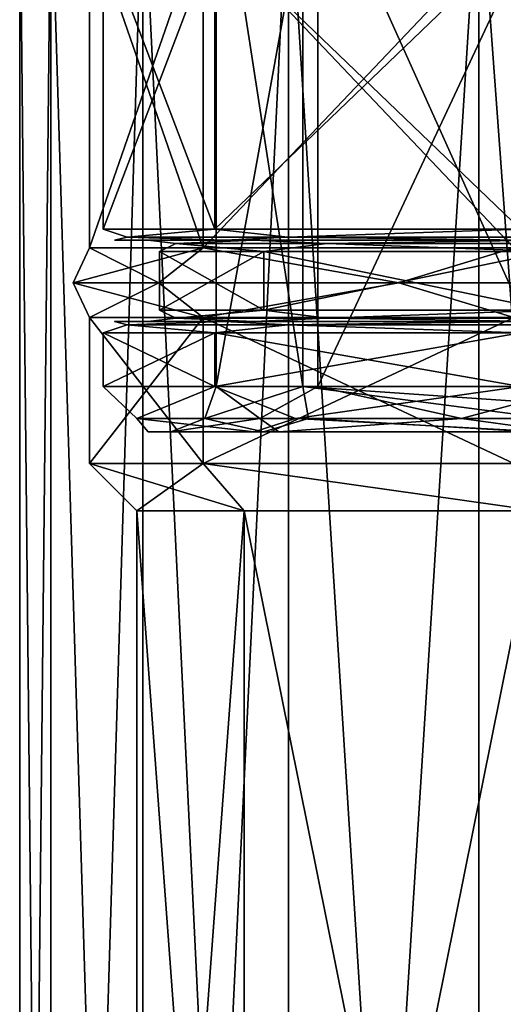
# Model space of a CAD drawing. Header units: millimetres. Extents: x -175 to 175, y 0 to 204.
# Tile 7 of 138: x -170 to -160, y 47 to 69. Entities that reach past the tile are written whole.
import ezdxf

# ---------------------------------------------------------------- set-up
doc = ezdxf.new("R2010")
doc.units = ezdxf.units.MM
doc.header["$LTSCALE"] = 65.185185
for name, color, linetype in [('1226', 7, 'CONTINUOUS'), ('1227', 7, 'CONTINUOUS'), ('1235', 7, 'CONTINUOUS'), ('1236', 7, 'CONTINUOUS'), ('1298', 7, 'CONTINUOUS'), ('1299', 7, 'CONTINUOUS'), ('1300', 7, 'CONTINUOUS'), ('1301', 7, 'CONTINUOUS'), ('1304', 7, 'CONTINUOUS'), ('1305', 7, 'CONTINUOUS'), ('1306', 7, 'CONTINUOUS'), ('1307', 7, 'CONTINUOUS'), ('1314', 7, 'CONTINUOUS'), ('1318', 7, 'CONTINUOUS'), ('1339', 7, 'CONTINUOUS'), ('1340', 7, 'CONTINUOUS'), ('1341', 7, 'CONTINUOUS'), ('1344', 7, 'CONTINUOUS'), ('1347', 7, 'CONTINUOUS'), ('1349', 7, 'CONTINUOUS'), ('1351', 7, 'CONTINUOUS'), ('1353', 7, 'CONTINUOUS'), ('1363', 7, 'CONTINUOUS'), ('1384', 7, 'CONTINUOUS'), ('1403', 7, 'CONTINUOUS')]:
    doc.layers.add(name, color=color, linetype=linetype)

msp = doc.modelspace()

# ---------------------------------------------------------------- linework, layer by layer
at = {"layer": '1226', "color": 7, "linetype": 'CONTINUOUS', "true_color": 0xe0f2ff}
for points in [[(-167.75, 26), (-165.372, 26, -8.875), (-167.75, 58.25), (-167.75, 26)], [(-167.75, 58.25), (-165.372, 26, -8.875), (-165.372, 58.25, -8.875), (-167.75, 58.25)], [(-165.372, 26, -8.875), (-158.875, 26, -15.372), (-165.372, 58.25, -8.875), (-165.372, 26, -8.875)], [(-165.372, 58.25, -8.875), (-158.875, 26, -15.372), (-158.875, 58.25, -15.372), (-165.372, 58.25, -8.875)]]:
    msp.add_3dface(points, dxfattribs=at)
at = {"layer": '1227', "color": 7, "linetype": 'CONTINUOUS', "true_color": 0xe0f2ff}
for points in [[(-170.35, 72.609), (-169.657, 72.609, -5.267), (-170.35, 5.8), (-170.35, 72.609)], [(-170.35, 5.8), (-169.657, 72.609, -5.267), (-169.657, 5.8, -5.267), (-170.35, 5.8)], [(-169.657, 72.609, -5.267), (-167.624, 72.609, -10.175), (-169.657, 5.8, -5.267), (-169.657, 72.609, -5.267)], [(-169.657, 5.8, -5.267), (-167.624, 72.609, -10.175), (-167.624, 5.8, -10.175), (-169.657, 5.8, -5.267)], [(-167.624, 72.609, -10.175), (-164.39, 72.609, -14.39), (-167.624, 5.8, -10.175), (-167.624, 72.609, -10.175)], [(-167.624, 5.8, -10.175), (-164.39, 72.609, -14.39), (-164.39, 5.8, -14.39), (-167.624, 5.8, -10.175)], [(-164.39, 72.609, -14.39), (-160.175, 72.609, -17.624), (-164.39, 5.8, -14.39), (-164.39, 72.609, -14.39)], [(-164.39, 5.8, -14.39), (-160.175, 72.609, -17.624), (-160.175, 5.8, -17.624), (-164.39, 5.8, -14.39)], [(-160.175, 72.609, -17.624), (-155.267, 72.609, -19.657), (-160.175, 5.8, -17.624), (-160.175, 72.609, -17.624)], [(-160.175, 5.8, -17.624), (-155.267, 72.609, -19.657), (-155.267, 5.8, -19.657), (-160.175, 5.8, -17.624)]]:
    msp.add_3dface(points, dxfattribs=at)
at = {"layer": '1235', "color": 7, "linetype": 'CONTINUOUS', "true_color": 0xe0f2ff}
for points in [[(-165.372, 26, 8.875), (-167.75, 26), (-165.372, 58.25, 8.875), (-165.372, 26, 8.875)], [(-167.75, 26), (-167.75, 58.25), (-165.372, 58.25, 8.875), (-167.75, 26)], [(-158.875, 26, 15.372), (-165.372, 26, 8.875), (-158.875, 58.25, 15.372), (-158.875, 26, 15.372)], [(-158.875, 58.25, 15.372), (-165.372, 26, 8.875), (-165.372, 58.25, 8.875), (-158.875, 58.25, 15.372)]]:
    msp.add_3dface(points, dxfattribs=at)
at = {"layer": '1236', "color": 7, "linetype": 'CONTINUOUS', "true_color": 0xe0f2ff}
for points in [[(-170.35, 72.609), (-170.35, 5.8), (-169.657, 5.8, 5.267), (-170.35, 72.609)], [(-170.35, 72.609), (-169.657, 5.8, 5.267), (-169.657, 72.609, 5.267), (-170.35, 72.609)], [(-169.657, 5.8, 5.267), (-167.624, 5.8, 10.175), (-169.657, 72.609, 5.267), (-169.657, 5.8, 5.267)], [(-169.657, 72.609, 5.267), (-167.624, 5.8, 10.175), (-167.624, 72.609, 10.175), (-169.657, 72.609, 5.267)], [(-167.624, 5.8, 10.175), (-164.39, 5.8, 14.39), (-167.624, 72.609, 10.175), (-167.624, 5.8, 10.175)], [(-167.624, 72.609, 10.175), (-164.39, 5.8, 14.39), (-164.39, 72.609, 14.39), (-167.624, 72.609, 10.175)], [(-164.39, 5.8, 14.39), (-160.175, 5.8, 17.624), (-164.39, 72.609, 14.39), (-164.39, 5.8, 14.39)], [(-164.39, 72.609, 14.39), (-160.175, 5.8, 17.624), (-160.175, 72.609, 17.624), (-164.39, 72.609, 14.39)], [(-160.175, 5.8, 17.624), (-155.267, 5.8, 19.657), (-160.175, 72.609, 17.624), (-160.175, 5.8, 17.624)], [(-160.175, 72.609, 17.624), (-155.267, 5.8, 19.657), (-155.267, 72.609, 19.657), (-160.175, 72.609, 17.624)]]:
    msp.add_3dface(points, dxfattribs=at)
at = {"layer": '1298', "color": 7, "linetype": 'CONTINUOUS', "true_color": 0xe0f2ff}
for points in [[(-167.75, 58.25), (-165.372, 58.25, -8.875), (-168.8, 59.3), (-167.75, 58.25)], [(-168.8, 59.3), (-165.372, 58.25, -8.875), (-166.281, 59.3, -9.4), (-168.8, 59.3)], [(-165.372, 58.25, -8.875), (-158.875, 58.25, -15.372), (-166.281, 59.3, -9.4), (-165.372, 58.25, -8.875)], [(-166.281, 59.3, -9.4), (-158.875, 58.25, -15.372), (-159.4, 59.3, -16.281), (-166.281, 59.3, -9.4)]]:
    msp.add_3dface(points, dxfattribs=at)
at = {"layer": '1299', "color": 7, "linetype": 'CONTINUOUS', "true_color": 0xe0f2ff}
for points in [[(-168.8, 59.3), (-166.281, 59.3, -9.4), (-168.8, 62.527), (-168.8, 59.3)], [(-168.8, 62.527), (-166.281, 59.3, -9.4), (-166.281, 62.527, -9.4), (-168.8, 62.527)], [(-166.281, 59.3, -9.4), (-159.4, 59.3, -16.281), (-166.281, 62.527, -9.4), (-166.281, 59.3, -9.4)], [(-166.281, 62.527, -9.4), (-159.4, 59.3, -16.281), (-159.4, 62.527, -16.281), (-166.281, 62.527, -9.4)]]:
    msp.add_3dface(points, dxfattribs=at)
at = {"layer": '1300', "color": 7, "linetype": 'CONTINUOUS', "true_color": 0xe0f2ff}
for points in [[(-169.165, 63.3), (-167.267, 63.3, -8.315), (-168.8, 64.073), (-169.165, 63.3)], [(-168.8, 64.073), (-167.267, 63.3, -8.315), (-166.281, 64.073, -9.4), (-168.8, 64.073)], [(-167.267, 63.3, -8.315), (-161.949, 63.3, -14.984), (-166.281, 64.073, -9.4), (-167.267, 63.3, -8.315)], [(-166.281, 64.073, -9.4), (-161.949, 63.3, -14.984), (-159.4, 64.073, -16.281), (-166.281, 64.073, -9.4)], [(-161.949, 63.3, -14.984), (-154.265, 63.3, -18.684), (-159.4, 64.073, -16.281), (-161.949, 63.3, -14.984)], [(-168.8, 62.527), (-166.281, 62.527, -9.4), (-169.165, 63.3), (-168.8, 62.527)], [(-169.165, 63.3), (-166.281, 62.527, -9.4), (-167.267, 63.3, -8.315), (-169.165, 63.3)], [(-167.267, 63.3, -8.315), (-166.281, 62.527, -9.4), (-161.949, 63.3, -14.984), (-167.267, 63.3, -8.315)], [(-166.281, 62.527, -9.4), (-159.4, 62.527, -16.281), (-161.949, 63.3, -14.984), (-166.281, 62.527, -9.4)], [(-161.949, 63.3, -14.984), (-159.4, 62.527, -16.281), (-154.265, 63.3, -18.684), (-161.949, 63.3, -14.984)]]:
    msp.add_3dface(points, dxfattribs=at)
at = {"layer": '1301', "color": 7, "linetype": 'CONTINUOUS', "true_color": 0xe0f2ff}
for points in [[(-168.8, 64.073), (-166.281, 64.073, -9.4), (-168.8, 71.327), (-168.8, 64.073)], [(-168.8, 71.327), (-166.281, 64.073, -9.4), (-166.281, 71.327, -9.4), (-168.8, 71.327)], [(-166.281, 64.073, -9.4), (-159.4, 64.073, -16.281), (-166.281, 71.327, -9.4), (-166.281, 64.073, -9.4)], [(-166.281, 71.327, -9.4), (-159.4, 64.073, -16.281), (-159.4, 71.327, -16.281), (-166.281, 71.327, -9.4)]]:
    msp.add_3dface(points, dxfattribs=at)
at = {"layer": '1304', "color": 7, "linetype": 'CONTINUOUS', "true_color": 0xe0f2ff}
for points in [[(-167.75, 58.25), (-168.8, 59.3), (-166.281, 59.3, 9.4), (-167.75, 58.25)], [(-165.372, 58.25, 8.875), (-167.75, 58.25), (-166.281, 59.3, 9.4), (-165.372, 58.25, 8.875)], [(-158.875, 58.25, 15.372), (-165.372, 58.25, 8.875), (-166.281, 59.3, 9.4), (-158.875, 58.25, 15.372)], [(-159.4, 59.3, 16.281), (-158.875, 58.25, 15.372), (-166.281, 59.3, 9.4), (-159.4, 59.3, 16.281)]]:
    msp.add_3dface(points, dxfattribs=at)
at = {"layer": '1305', "color": 7, "linetype": 'CONTINUOUS', "true_color": 0xe0f2ff}
for points in [[(-168.8, 59.3), (-168.8, 62.527), (-166.281, 62.527, 9.4), (-168.8, 59.3)], [(-166.281, 59.3, 9.4), (-168.8, 59.3), (-166.281, 62.527, 9.4), (-166.281, 59.3, 9.4)], [(-159.4, 59.3, 16.281), (-166.281, 59.3, 9.4), (-159.4, 62.527, 16.281), (-159.4, 59.3, 16.281)], [(-159.4, 62.527, 16.281), (-166.281, 59.3, 9.4), (-166.281, 62.527, 9.4), (-159.4, 62.527, 16.281)]]:
    msp.add_3dface(points, dxfattribs=at)
at = {"layer": '1306', "color": 7, "linetype": 'CONTINUOUS', "true_color": 0xe0f2ff}
for points in [[(-169.165, 63.3), (-168.8, 64.073), (-166.281, 64.073, 9.4), (-169.165, 63.3)], [(-167.267, 63.3, 8.315), (-169.165, 63.3), (-166.281, 64.073, 9.4), (-167.267, 63.3, 8.315)], [(-161.949, 63.3, 14.984), (-167.267, 63.3, 8.315), (-166.281, 64.073, 9.4), (-161.949, 63.3, 14.984)], [(-159.4, 64.073, 16.281), (-161.949, 63.3, 14.984), (-166.281, 64.073, 9.4), (-159.4, 64.073, 16.281)], [(-154.265, 63.3, 18.684), (-161.949, 63.3, 14.984), (-159.4, 64.073, 16.281), (-154.265, 63.3, 18.684)], [(-168.8, 62.527), (-169.165, 63.3), (-167.267, 63.3, 8.315), (-168.8, 62.527)], [(-166.281, 62.527, 9.4), (-168.8, 62.527), (-167.267, 63.3, 8.315), (-166.281, 62.527, 9.4)], [(-161.949, 63.3, 14.984), (-166.281, 62.527, 9.4), (-167.267, 63.3, 8.315), (-161.949, 63.3, 14.984)], [(-159.4, 62.527, 16.281), (-166.281, 62.527, 9.4), (-161.949, 63.3, 14.984), (-159.4, 62.527, 16.281)], [(-154.265, 63.3, 18.684), (-159.4, 62.527, 16.281), (-161.949, 63.3, 14.984), (-154.265, 63.3, 18.684)]]:
    msp.add_3dface(points, dxfattribs=at)
at = {"layer": '1307', "color": 7, "linetype": 'CONTINUOUS', "true_color": 0xe0f2ff}
for points in [[(-168.8, 64.073), (-168.8, 71.327), (-166.281, 71.327, 9.4), (-168.8, 64.073)], [(-166.281, 64.073, 9.4), (-168.8, 64.073), (-166.281, 71.327, 9.4), (-166.281, 64.073, 9.4)], [(-159.4, 64.073, 16.281), (-166.281, 64.073, 9.4), (-159.4, 71.327, 16.281), (-159.4, 64.073, 16.281)], [(-159.4, 71.327, 16.281), (-166.281, 64.073, 9.4), (-166.281, 71.327, 9.4), (-159.4, 71.327, 16.281)]]:
    msp.add_3dface(points, dxfattribs=at)
at = {"layer": '1314', "color": 7, "linetype": 'CONTINUOUS', "true_color": 0xe0f2ff}
for points in [[(-165.997, 61, 0.329), (-164.071, 61, -7.617), (-165.997, 73.44, 0.329), (-165.997, 61, 0.329)], [(-165.997, 73.44, 0.329), (-164.071, 61, -7.617), (-164.071, 73.44, -7.617), (-165.997, 73.44, 0.329)], [(-163.745, 61, 8.189), (-165.997, 61, 0.329), (-163.745, 73.44, 8.189), (-163.745, 61, 8.189)], [(-163.745, 73.44, 8.189), (-165.997, 61, 0.329), (-165.997, 73.44, 0.329), (-163.745, 73.44, 8.189)], [(-164.071, 61, -7.617), (-158.471, 61, -13.574), (-164.071, 73.44, -7.617), (-164.071, 61, -7.617)], [(-164.071, 73.44, -7.617), (-158.471, 61, -13.574), (-158.471, 73.44, -13.574), (-164.071, 73.44, -7.617)], [(-157.905, 61, 13.911), (-163.745, 61, 8.189), (-157.905, 73.44, 13.911), (-157.905, 61, 13.911)], [(-157.905, 73.44, 13.911), (-163.745, 61, 8.189), (-163.745, 73.44, 8.189), (-157.905, 73.44, 13.911)]]:
    msp.add_3dface(points, dxfattribs=at)
at = {"layer": '1318', "color": 7, "linetype": 'CONTINUOUS', "true_color": 0xe0f2ff}
for points in [[(-168.5, 61), (-166.021, 61, 9.25), (-168.5, 62.19), (-168.5, 61)], [(-168.5, 62.19), (-166.021, 61, 9.25), (-166.021, 62.19, 9.25), (-168.5, 62.19)], [(-166.021, 61, -9.25), (-168.5, 61), (-166.021, 62.19, -9.25), (-166.021, 61, -9.25)], [(-166.021, 62.19, -9.25), (-168.5, 61), (-168.5, 62.19), (-166.021, 62.19, -9.25)], [(-166.021, 61, 9.25), (-159.25, 61, 16.021), (-166.021, 62.19, 9.25), (-166.021, 61, 9.25)], [(-166.021, 62.19, 9.25), (-159.25, 61, 16.021), (-159.25, 62.19, 16.021), (-166.021, 62.19, 9.25)], [(-159.25, 61, -16.021), (-166.021, 61, -9.25), (-159.25, 62.19, -16.021), (-159.25, 61, -16.021)], [(-159.25, 62.19, -16.021), (-166.021, 61, -9.25), (-166.021, 62.19, -9.25), (-159.25, 62.19, -16.021)]]:
    msp.add_3dface(points, dxfattribs=at)
at = {"layer": '1339', "color": 7, "linetype": 'CONTINUOUS', "true_color": 0xe0f2ff}
for points in [[(-168.25, 62.44, 0), (-165.804, 62.44, 9.127), (-167.5, 62.44, 0), (-168.25, 62.44, 0)], [(-165.804, 62.44, -9.127), (-168.25, 62.44, 0), (-167.5, 62.44, 0), (-165.804, 62.44, -9.127)], [(-167.5, 62.44, 0), (-165.804, 62.44, 9.127), (-165.154, 62.44, 8.752), (-167.5, 62.44, 0)], [(-165.154, 62.44, -8.752), (-165.804, 62.44, -9.127), (-167.5, 62.44, 0), (-165.154, 62.44, -8.752)], [(-165.804, 62.44, 9.127), (-159.12, 62.44, 15.808), (-165.154, 62.44, 8.752), (-165.804, 62.44, 9.127)], [(-159.12, 62.44, -15.808), (-165.804, 62.44, -9.127), (-165.154, 62.44, -8.752), (-159.12, 62.44, -15.808)], [(-165.154, 62.44, 8.752), (-159.12, 62.44, 15.808), (-158.745, 62.44, 15.158), (-165.154, 62.44, 8.752)], [(-158.745, 62.44, -15.158), (-159.12, 62.44, -15.808), (-165.154, 62.44, -8.752), (-158.745, 62.44, -15.158)]]:
    msp.add_3dface(points, dxfattribs=at)
at = {"layer": '1340', "color": 7, "linetype": 'CONTINUOUS', "true_color": 0xe0f2ff}
for points in [[(-167.25, 62.69), (-164.939, 62.69, 8.625), (-167.25, 63.99), (-167.25, 62.69)], [(-167.25, 63.99), (-164.939, 62.69, 8.625), (-164.939, 63.99, 8.625), (-167.25, 63.99)], [(-164.939, 62.69, -8.625), (-167.25, 62.69), (-164.939, 63.99, -8.625), (-164.939, 62.69, -8.625)], [(-164.939, 63.99, -8.625), (-167.25, 62.69), (-167.25, 63.99), (-164.939, 63.99, -8.625)], [(-164.939, 62.69, 8.625), (-158.625, 62.69, 14.939), (-164.939, 63.99, 8.625), (-164.939, 62.69, 8.625)], [(-164.939, 63.99, 8.625), (-158.625, 62.69, 14.939), (-158.625, 63.99, 14.939), (-164.939, 63.99, 8.625)], [(-158.625, 62.69, -14.939), (-164.939, 62.69, -8.625), (-158.625, 63.99, -14.939), (-158.625, 62.69, -14.939)], [(-158.625, 63.99, -14.939), (-164.939, 62.69, -8.625), (-164.939, 63.99, -8.625), (-158.625, 63.99, -14.939)]]:
    msp.add_3dface(points, dxfattribs=at)
at = {"layer": '1341', "color": 7, "linetype": 'CONTINUOUS', "true_color": 0xe0f2ff}
for points in [[(-168.25, 64.24, 0), (-165.804, 64.24, -9.127), (-167.5, 64.24, 0), (-168.25, 64.24, 0)], [(-165.804, 64.24, 9.127), (-168.25, 64.24, 0), (-167.5, 64.24, 0), (-165.804, 64.24, 9.127)], [(-167.5, 64.24, 0), (-165.804, 64.24, -9.127), (-165.154, 64.24, -8.752), (-167.5, 64.24, 0)], [(-165.154, 64.24, 8.752), (-165.804, 64.24, 9.127), (-167.5, 64.24, 0), (-165.154, 64.24, 8.752)], [(-165.804, 64.24, -9.127), (-159.12, 64.24, -15.808), (-165.154, 64.24, -8.752), (-165.804, 64.24, -9.127)], [(-159.12, 64.24, 15.808), (-165.804, 64.24, 9.127), (-165.154, 64.24, 8.752), (-159.12, 64.24, 15.808)], [(-165.154, 64.24, -8.752), (-159.12, 64.24, -15.808), (-158.745, 64.24, -15.158), (-165.154, 64.24, -8.752)], [(-158.745, 64.24, 15.158), (-159.12, 64.24, 15.808), (-165.154, 64.24, 8.752), (-158.745, 64.24, 15.158)]]:
    msp.add_3dface(points, dxfattribs=at)
at = {"layer": '1344', "color": 7, "linetype": 'CONTINUOUS', "true_color": 0xe0f2ff}
for points in [[(-165.154, 64.24, 8.752), (-167.5, 64.24, 0), (-166.889, 64.167, 3.855), (-165.154, 64.24, 8.752)], [(-167.5, 64.24, 0), (-165.154, 64.24, -8.752), (-166.889, 64.167, -3.855), (-167.5, 64.24, 0)], [(-166.889, 64.167, 3.855), (-167.5, 64.24, 0), (-166.889, 64.167, -3.855), (-166.889, 64.167, 3.855)], [(-164.939, 63.99, -8.625), (-167.25, 63.99), (-166.889, 64.167, -3.855), (-164.939, 63.99, -8.625)], [(-167.25, 63.99), (-164.939, 63.99, 8.625), (-166.889, 64.167, 3.855), (-167.25, 63.99)], [(-167.25, 63.99), (-166.889, 64.167, 3.855), (-166.889, 64.167, -3.855), (-167.25, 63.99)], [(-163.544, 64.167, 10.801), (-165.154, 64.24, 8.752), (-166.889, 64.167, 3.855), (-163.544, 64.167, 10.801)], [(-166.889, 64.167, -3.855), (-165.154, 64.24, -8.752), (-163.544, 64.167, -10.801), (-166.889, 64.167, -3.855)], [(-164.939, 63.99, -8.625), (-166.889, 64.167, -3.855), (-163.544, 64.167, -10.801), (-164.939, 63.99, -8.625)], [(-164.939, 63.99, 8.625), (-163.544, 64.167, 10.801), (-166.889, 64.167, 3.855), (-164.939, 63.99, 8.625)], [(-158.745, 64.24, 15.158), (-165.154, 64.24, 8.752), (-163.544, 64.167, 10.801), (-158.745, 64.24, 15.158)], [(-165.154, 64.24, -8.752), (-158.745, 64.24, -15.158), (-163.544, 64.167, -10.801), (-165.154, 64.24, -8.752)], [(-158.625, 63.99, -14.939), (-164.939, 63.99, -8.625), (-163.544, 64.167, -10.801), (-158.625, 63.99, -14.939)], [(-164.939, 63.99, 8.625), (-158.625, 63.99, 14.939), (-163.544, 64.167, 10.801), (-164.939, 63.99, 8.625)], [(-157.516, 64.167, 15.608), (-158.745, 64.24, 15.158), (-163.544, 64.167, 10.801), (-157.516, 64.167, 15.608)], [(-163.544, 64.167, -10.801), (-158.745, 64.24, -15.158), (-157.516, 64.167, -15.608), (-163.544, 64.167, -10.801)], [(-158.625, 63.99, -14.939), (-163.544, 64.167, -10.801), (-157.516, 64.167, -15.608), (-158.625, 63.99, -14.939)], [(-158.625, 63.99, 14.939), (-157.516, 64.167, 15.608), (-163.544, 64.167, 10.801), (-158.625, 63.99, 14.939)]]:
    msp.add_3dface(points, dxfattribs=at)
at = {"layer": '1347', "color": 7, "linetype": 'CONTINUOUS', "true_color": 0xe0f2ff}
for points in [[(-168.5, 64.49), (-166.021, 64.49, -9.25), (-167.965, 64.313, -4.1), (-168.5, 64.49)], [(-166.021, 64.49, 9.25), (-168.5, 64.49), (-167.965, 64.313, 4.1), (-166.021, 64.49, 9.25)], [(-167.965, 64.313, 4.1), (-168.5, 64.49), (-167.965, 64.313, -4.1), (-167.965, 64.313, 4.1)], [(-167.965, 64.313, -4.1), (-166.021, 64.49, -9.25), (-164.407, 64.313, -11.489), (-167.965, 64.313, -4.1)], [(-164.407, 64.313, 11.489), (-166.021, 64.49, 9.25), (-167.965, 64.313, 4.1), (-164.407, 64.313, 11.489)], [(-166.021, 64.49, -9.25), (-159.25, 64.49, -16.021), (-164.407, 64.313, -11.489), (-166.021, 64.49, -9.25)], [(-159.25, 64.49, 16.021), (-166.021, 64.49, 9.25), (-164.407, 64.313, 11.489), (-159.25, 64.49, 16.021)], [(-164.407, 64.313, -11.489), (-159.25, 64.49, -16.021), (-157.995, 64.313, -16.602), (-164.407, 64.313, -11.489)], [(-157.995, 64.313, 16.602), (-159.25, 64.49, 16.021), (-164.407, 64.313, 11.489), (-157.995, 64.313, 16.602)], [(-165.804, 64.24, -9.127), (-168.25, 64.24, 0), (-167.965, 64.313, -4.1), (-165.804, 64.24, -9.127)], [(-168.25, 64.24, 0), (-165.804, 64.24, 9.127), (-167.965, 64.313, 4.1), (-168.25, 64.24, 0)], [(-168.25, 64.24, 0), (-167.965, 64.313, 4.1), (-167.965, 64.313, -4.1), (-168.25, 64.24, 0)], [(-165.804, 64.24, -9.127), (-167.965, 64.313, -4.1), (-164.407, 64.313, -11.489), (-165.804, 64.24, -9.127)], [(-165.804, 64.24, 9.127), (-164.407, 64.313, 11.489), (-167.965, 64.313, 4.1), (-165.804, 64.24, 9.127)], [(-159.12, 64.24, -15.808), (-165.804, 64.24, -9.127), (-164.407, 64.313, -11.489), (-159.12, 64.24, -15.808)], [(-165.804, 64.24, 9.127), (-159.12, 64.24, 15.808), (-164.407, 64.313, 11.489), (-165.804, 64.24, 9.127)], [(-159.12, 64.24, -15.808), (-164.407, 64.313, -11.489), (-157.995, 64.313, -16.602), (-159.12, 64.24, -15.808)], [(-159.12, 64.24, 15.808), (-157.995, 64.313, 16.602), (-164.407, 64.313, 11.489), (-159.12, 64.24, 15.808)]]:
    msp.add_3dface(points, dxfattribs=at)
at = {"layer": '1349', "color": 7, "linetype": 'CONTINUOUS', "true_color": 0xe0f2ff}
for points in [[(-164.939, 62.69, 8.625), (-167.25, 62.69), (-166.889, 62.513, 3.855), (-164.939, 62.69, 8.625)], [(-167.25, 62.69), (-164.939, 62.69, -8.625), (-166.889, 62.513, -3.855), (-167.25, 62.69)], [(-166.889, 62.513, 3.855), (-167.25, 62.69), (-166.889, 62.513, -3.855), (-166.889, 62.513, 3.855)], [(-163.544, 62.513, 10.801), (-164.939, 62.69, 8.625), (-166.889, 62.513, 3.855), (-163.544, 62.513, 10.801)], [(-166.889, 62.513, -3.855), (-164.939, 62.69, -8.625), (-163.544, 62.513, -10.801), (-166.889, 62.513, -3.855)], [(-158.625, 62.69, 14.939), (-164.939, 62.69, 8.625), (-163.544, 62.513, 10.801), (-158.625, 62.69, 14.939)], [(-164.939, 62.69, -8.625), (-158.625, 62.69, -14.939), (-163.544, 62.513, -10.801), (-164.939, 62.69, -8.625)], [(-157.516, 62.513, 15.608), (-158.625, 62.69, 14.939), (-163.544, 62.513, 10.801), (-157.516, 62.513, 15.608)], [(-163.544, 62.513, -10.801), (-158.625, 62.69, -14.939), (-157.516, 62.513, -15.608), (-163.544, 62.513, -10.801)], [(-165.154, 62.44, -8.752), (-167.5, 62.44, 0), (-166.889, 62.513, -3.855), (-165.154, 62.44, -8.752)], [(-167.5, 62.44, 0), (-165.154, 62.44, 8.752), (-166.889, 62.513, 3.855), (-167.5, 62.44, 0)], [(-167.5, 62.44, 0), (-166.889, 62.513, 3.855), (-166.889, 62.513, -3.855), (-167.5, 62.44, 0)], [(-165.154, 62.44, -8.752), (-166.889, 62.513, -3.855), (-163.544, 62.513, -10.801), (-165.154, 62.44, -8.752)], [(-165.154, 62.44, 8.752), (-163.544, 62.513, 10.801), (-166.889, 62.513, 3.855), (-165.154, 62.44, 8.752)], [(-158.745, 62.44, -15.158), (-165.154, 62.44, -8.752), (-163.544, 62.513, -10.801), (-158.745, 62.44, -15.158)], [(-165.154, 62.44, 8.752), (-158.745, 62.44, 15.158), (-163.544, 62.513, 10.801), (-165.154, 62.44, 8.752)], [(-158.745, 62.44, -15.158), (-163.544, 62.513, -10.801), (-157.516, 62.513, -15.608), (-158.745, 62.44, -15.158)], [(-158.745, 62.44, 15.158), (-157.516, 62.513, 15.608), (-163.544, 62.513, 10.801), (-158.745, 62.44, 15.158)]]:
    msp.add_3dface(points, dxfattribs=at)
at = {"layer": '1351', "color": 7, "linetype": 'CONTINUOUS', "true_color": 0xe0f2ff}
for points in [[(-165.804, 62.44, 9.127), (-168.25, 62.44, 0), (-167.965, 62.367, 4.1), (-165.804, 62.44, 9.127)], [(-168.25, 62.44, 0), (-165.804, 62.44, -9.127), (-167.965, 62.367, -4.1), (-168.25, 62.44, 0)], [(-168.25, 62.44, 0), (-167.965, 62.367, -4.1), (-167.965, 62.367, 4.1), (-168.25, 62.44, 0)], [(-165.804, 62.44, 9.127), (-167.965, 62.367, 4.1), (-164.407, 62.367, 11.489), (-165.804, 62.44, 9.127)], [(-165.804, 62.44, -9.127), (-164.407, 62.367, -11.489), (-167.965, 62.367, -4.1), (-165.804, 62.44, -9.127)], [(-159.12, 62.44, 15.808), (-165.804, 62.44, 9.127), (-164.407, 62.367, 11.489), (-159.12, 62.44, 15.808)], [(-165.804, 62.44, -9.127), (-159.12, 62.44, -15.808), (-164.407, 62.367, -11.489), (-165.804, 62.44, -9.127)], [(-159.12, 62.44, 15.808), (-164.407, 62.367, 11.489), (-157.995, 62.367, 16.602), (-159.12, 62.44, 15.808)], [(-159.12, 62.44, -15.808), (-157.995, 62.367, -16.602), (-164.407, 62.367, -11.489), (-159.12, 62.44, -15.808)], [(-166.021, 62.19, -9.25), (-168.5, 62.19), (-167.965, 62.367, -4.1), (-166.021, 62.19, -9.25)], [(-168.5, 62.19), (-166.021, 62.19, 9.25), (-167.965, 62.367, 4.1), (-168.5, 62.19)], [(-167.965, 62.367, -4.1), (-168.5, 62.19), (-167.965, 62.367, 4.1), (-167.965, 62.367, -4.1)], [(-164.407, 62.367, -11.489), (-166.021, 62.19, -9.25), (-167.965, 62.367, -4.1), (-164.407, 62.367, -11.489)], [(-167.965, 62.367, 4.1), (-166.021, 62.19, 9.25), (-164.407, 62.367, 11.489), (-167.965, 62.367, 4.1)], [(-159.25, 62.19, -16.021), (-166.021, 62.19, -9.25), (-164.407, 62.367, -11.489), (-159.25, 62.19, -16.021)], [(-166.021, 62.19, 9.25), (-159.25, 62.19, 16.021), (-164.407, 62.367, 11.489), (-166.021, 62.19, 9.25)], [(-157.995, 62.367, -16.602), (-159.25, 62.19, -16.021), (-164.407, 62.367, -11.489), (-157.995, 62.367, -16.602)], [(-164.407, 62.367, 11.489), (-159.25, 62.19, 16.021), (-157.995, 62.367, 16.602), (-164.407, 62.367, 11.489)]]:
    msp.add_3dface(points, dxfattribs=at)
at = {"layer": '1353', "color": 7, "linetype": 'CONTINUOUS', "true_color": 0xe0f2ff}
for points in [[(-167.5, 60, 0), (-165.154, 60, -8.752), (-166.997, 60, 0.344), (-167.5, 60, 0)], [(-165.154, 60, 8.752), (-167.5, 60, 0), (-166.997, 60, 0.344), (-165.154, 60, 8.752)], [(-166.997, 60, 0.344), (-165.154, 60, -8.752), (-164.947, 60, -8.099), (-166.997, 60, 0.344)], [(-164.606, 60, 8.698), (-165.154, 60, 8.752), (-166.997, 60, 0.344), (-164.606, 60, 8.698)], [(-165.154, 60, -8.752), (-158.745, 60, -15.158), (-164.947, 60, -8.099), (-165.154, 60, -8.752)], [(-158.745, 60, 15.158), (-165.154, 60, 8.752), (-164.606, 60, 8.698), (-158.745, 60, 15.158)], [(-164.947, 60, -8.099), (-158.745, 60, -15.158), (-159, 60, -14.422), (-164.947, 60, -8.099)], [(-158.4, 60, 14.779), (-158.745, 60, 15.158), (-164.606, 60, 8.698), (-158.4, 60, 14.779)]]:
    msp.add_3dface(points, dxfattribs=at)
at = {"layer": '1363', "color": 7, "linetype": 'CONTINUOUS', "true_color": 0xe0f2ff}
for points in [[(-166.021, 61, 9.25), (-168.5, 61), (-167.751, 60.293, 4.051), (-166.021, 61, 9.25)], [(-168.5, 61), (-166.021, 61, -9.25), (-167.751, 60.293, -4.051), (-168.5, 61)], [(-168.5, 61), (-167.751, 60.293, -4.051), (-167.751, 60.293, 4.051), (-168.5, 61)], [(-166.021, 61, 9.25), (-167.751, 60.293, 4.051), (-164.235, 60.293, 11.352), (-166.021, 61, 9.25)], [(-166.021, 61, -9.25), (-164.235, 60.293, -11.352), (-167.751, 60.293, -4.051), (-166.021, 61, -9.25)], [(-159.25, 61, 16.021), (-166.021, 61, 9.25), (-164.235, 60.293, 11.352), (-159.25, 61, 16.021)], [(-166.021, 61, -9.25), (-159.25, 61, -16.021), (-164.235, 60.293, -11.352), (-166.021, 61, -9.25)], [(-159.25, 61, 16.021), (-164.235, 60.293, 11.352), (-157.9, 60.293, 16.404), (-159.25, 61, 16.021)], [(-159.25, 61, -16.021), (-157.9, 60.293, -16.404), (-164.235, 60.293, -11.352), (-159.25, 61, -16.021)], [(-165.154, 60, -8.752), (-167.5, 60, 0), (-167.751, 60.293, -4.051), (-165.154, 60, -8.752)], [(-164.235, 60.293, -11.352), (-165.154, 60, -8.752), (-167.751, 60.293, -4.051), (-164.235, 60.293, -11.352)], [(-167.5, 60, 0), (-165.154, 60, 8.752), (-167.751, 60.293, 4.051), (-167.5, 60, 0)], [(-167.751, 60.293, -4.051), (-167.5, 60, 0), (-167.751, 60.293, 4.051), (-167.751, 60.293, -4.051)], [(-167.751, 60.293, 4.051), (-165.154, 60, 8.752), (-164.235, 60.293, 11.352), (-167.751, 60.293, 4.051)], [(-158.745, 60, -15.158), (-165.154, 60, -8.752), (-164.235, 60.293, -11.352), (-158.745, 60, -15.158)], [(-165.154, 60, 8.752), (-158.745, 60, 15.158), (-164.235, 60.293, 11.352), (-165.154, 60, 8.752)], [(-157.9, 60.293, -16.404), (-158.745, 60, -15.158), (-164.235, 60.293, -11.352), (-157.9, 60.293, -16.404)], [(-164.235, 60.293, 11.352), (-158.745, 60, 15.158), (-157.9, 60.293, 16.404), (-164.235, 60.293, 11.352)]]:
    msp.add_3dface(points, dxfattribs=at)
at = {"layer": '1384', "color": 7, "linetype": 'CONTINUOUS', "true_color": 0xe0f2ff}
for points in [[(-164.071, 61, -7.617), (-165.997, 61, 0.329), (-166.249, 60.293, -1.194), (-164.071, 61, -7.617)], [(-164.071, 61, -7.617), (-166.249, 60.293, -1.194), (-163.948, 60.293, -8.42), (-164.071, 61, -7.617)], [(-165.997, 61, 0.329), (-165.03, 60.293, 6.291), (-166.249, 60.293, -1.194), (-165.997, 61, 0.329)], [(-165.997, 61, 0.329), (-163.745, 61, 8.189), (-165.03, 60.293, 6.291), (-165.997, 61, 0.329)], [(-163.745, 61, 8.189), (-160.554, 60.293, 12.413), (-165.03, 60.293, 6.291), (-163.745, 61, 8.189)], [(-158.471, 61, -13.574), (-164.071, 61, -7.617), (-158.511, 60.617, -13.638), (-158.471, 61, -13.574)], [(-164.071, 61, -7.617), (-163.948, 60.293, -8.42), (-158.626, 60.293, -13.822), (-164.071, 61, -7.617)], [(-164.071, 61, -7.617), (-158.626, 60.293, -13.822), (-158.511, 60.617, -13.638), (-164.071, 61, -7.617)], [(-163.745, 61, 8.189), (-157.905, 61, 13.911), (-160.554, 60.293, 12.413), (-163.745, 61, 8.189)], [(-157.905, 61, 13.911), (-153.792, 60.293, 15.846), (-160.554, 60.293, 12.413), (-157.905, 61, 13.911)], [(-164.606, 60, 8.698), (-166.997, 60, 0.344), (-165.03, 60.293, 6.291), (-164.606, 60, 8.698)], [(-166.997, 60, 0.344), (-164.947, 60, -8.099), (-166.249, 60.293, -1.194), (-166.997, 60, 0.344)], [(-165.03, 60.293, 6.291), (-166.997, 60, 0.344), (-166.249, 60.293, -1.194), (-165.03, 60.293, 6.291)], [(-166.249, 60.293, -1.194), (-164.947, 60, -8.099), (-163.948, 60.293, -8.42), (-166.249, 60.293, -1.194)], [(-160.554, 60.293, 12.413), (-164.606, 60, 8.698), (-165.03, 60.293, 6.291), (-160.554, 60.293, 12.413)], [(-164.947, 60, -8.099), (-159, 60, -14.422), (-163.948, 60.293, -8.42), (-164.947, 60, -8.099)], [(-158.4, 60, 14.779), (-164.606, 60, 8.698), (-160.554, 60.293, 12.413), (-158.4, 60, 14.779)], [(-163.948, 60.293, -8.42), (-159, 60, -14.422), (-158.626, 60.293, -13.822), (-163.948, 60.293, -8.42)], [(-153.792, 60.293, 15.846), (-158.4, 60, 14.779), (-160.554, 60.293, 12.413), (-153.792, 60.293, 15.846)]]:
    msp.add_3dface(points, dxfattribs=at)
at = {"layer": '1403', "color": 7, "linetype": 'CONTINUOUS', "true_color": 0xe0f2ff}
for points in [[(-166.021, 70.99, 9.25), (-168.5, 70.99), (-166.021, 64.49, 9.25), (-166.021, 70.99, 9.25)], [(-168.5, 70.99), (-166.021, 70.99, -9.25), (-168.5, 64.49), (-168.5, 70.99)], [(-168.5, 70.99), (-168.5, 64.49), (-166.021, 64.49, 9.25), (-168.5, 70.99)], [(-166.021, 70.99, -9.25), (-166.021, 64.49, -9.25), (-168.5, 64.49), (-166.021, 70.99, -9.25)], [(-159.25, 70.99, 16.021), (-166.021, 70.99, 9.25), (-159.25, 64.49, 16.021), (-159.25, 70.99, 16.021)], [(-166.021, 70.99, 9.25), (-166.021, 64.49, 9.25), (-159.25, 64.49, 16.021), (-166.021, 70.99, 9.25)], [(-166.021, 70.99, -9.25), (-159.25, 70.99, -16.021), (-166.021, 64.49, -9.25), (-166.021, 70.99, -9.25)], [(-159.25, 70.99, -16.021), (-159.25, 64.49, -16.021), (-166.021, 64.49, -9.25), (-159.25, 70.99, -16.021)]]:
    msp.add_3dface(points, dxfattribs=at)

doc.saveas('drawing.dxf')
